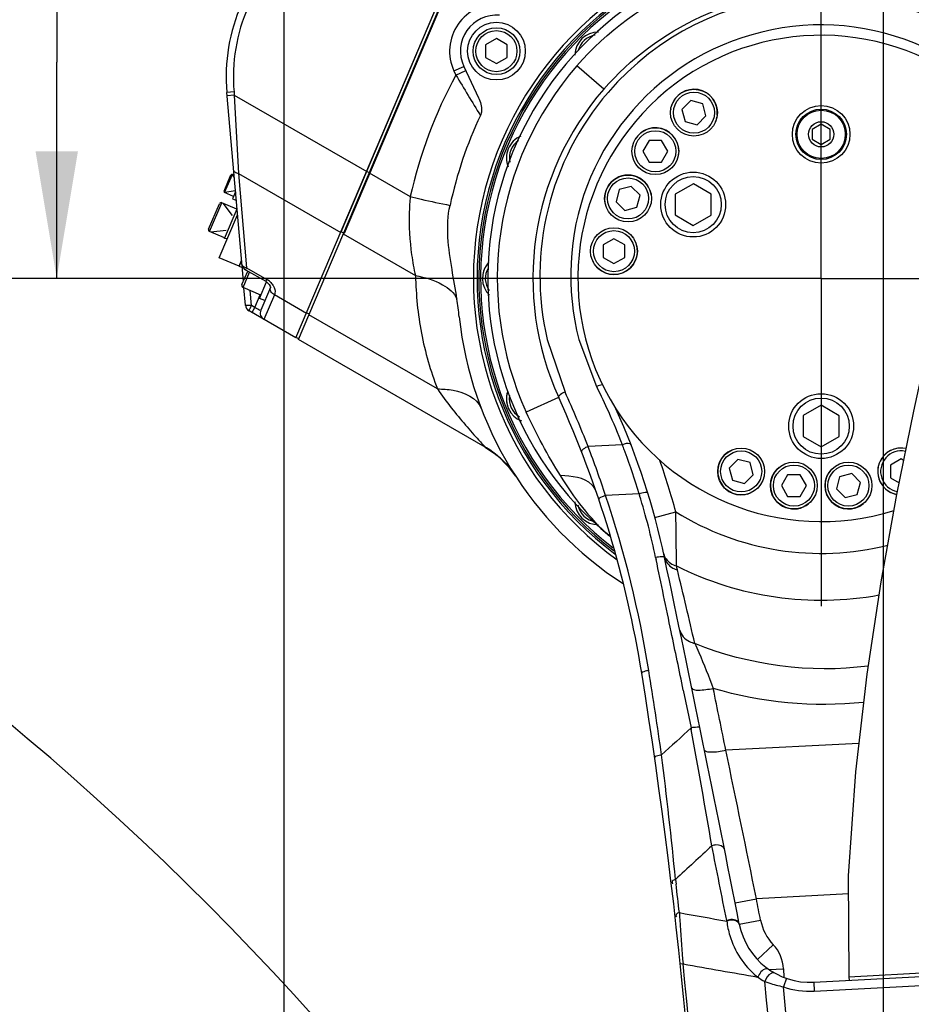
# Model space of a CAD drawing. Header units: millimetres. Extents: x -741 to 6994, y 0 to 4947.
# Tile 82 of 97: x 3538 to 3786, y 3425 to 3699. Entities that reach past the tile are written whole.
import ezdxf

# ---------------------------------------------------------------- set-up
doc = ezdxf.new("R2010")
doc.units = ezdxf.units.MM
doc.header["$LTSCALE"] = 384.676471
doc.linetypes.add('CENTER', pattern=[0.6, 0.375, -0.075, 0.075, -0.075])
doc.layers.get('0').update_dxf_attribs({"linetype": 'CONTINUOUS'})
for name, color, linetype in [('304102000126DXF_CONTINUOUS_LINE', 7, 'CONTINUOUS'), ('304102000127DXF_CONTINUOUS_LINE', 7, 'CONTINUOUS'), ('304103000200DXF_CONTINUOUS_LINE', 7, 'CONTINUOUS'), ('304105000209DXF_CONTINUOUS_LINE', 7, 'CONTINUOUS'), ('304105000340DXF_CONTINUOUS_LINE', 7, 'CONTINUOUS'), ('304106000106DXF_CONTINUOUS_LINE', 7, 'CONTINUOUS'), ('304106000109DXF_CONTINUOUS_LINE', 7, 'CONTINUOUS'), ('304301000008DXF_CONTINUOUS_LINE', 7, 'CONTINUOUS'), ('501023000054DXF_CONTINUOUS_LINE', 7, 'CONTINUOUS'), ('501023000062DXF_CONTINUOUS_LINE', 7, 'CONTINUOUS'), ('501023000072DXF_CONTINUOUS_LINE', 7, 'CONTINUOUS'), ('501023000084DXF_CONTINUOUS_LINE', 7, 'CONTINUOUS'), ('501023000104DXF_CONTINUOUS_LINE', 7, 'CONTINUOUS'), ('501023000113DXF_CONTINUOUS_LINE', 7, 'CONTINUOUS'), ('501023000159DXF_CONTINUOUS_LINE', 7, 'CONTINUOUS'), ('504001000008DXF_CONTINUOUS_LINE', 7, 'CONTINUOUS'), ('504021000002DXF_CONTINUOUS_LINE', 7, 'CONTINUOUS'), ('537002000026_DXF_AXIS', 7, 'CONTINUOUS'), ('604006000002DXF_CONTINUOUS_LINE', 7, 'CONTINUOUS'), ('604006000004DXF_CONTINUOUS_LINE', 7, 'CONTINUOUS'), ('604007000001DXF_CONTINUOUS_LINE', 7, 'CONTINUOUS'), ('626001000001DXF_CONTINUOUS_LINE', 7, 'CONTINUOUS'), ('R20-1600T2_XDXF_CONTINUOUS_LINE', 7, 'CONTINUOUS'), ('运动范围_DXF_BALLOON', 7, 'CONTINUOUS'), ('运动范围_DXF_CONTINUOUS_LINE', 7, 'CONTINUOUS'), ('运动范围_DXF_DIMENSION', 7, 'CONTINUOUS')]:
    doc.layers.add(name, color=color, linetype=linetype)
doc.styles.get("Standard").update_dxf_attribs({"font": 'txt', "width": 0.7})
doc.dimstyles.new('DIMSTYLE_2', dxfattribs={"dimtxt": 58.823529, "dimasz": 35.294118, "dimexe": 1, "dimexo": 0, "dimgap": 2.5, "dimtad": 1, "dimdsep": 46, "dimtxsty": 'Standard', "dimblk": '_FILLED', "dimblk1": '_FILLED', "dimblk2": '_FILLED', "dimcen": 0.09, "dimclrt": 5, "dimazin": 2, "dimtp": 0.01, "dimtm": 0.01, "dimtfac": 1, "dimtofl": 0, "dimtmove": 0, "dimatfit": 3, "dimldrblk": '_FILLED', "dimfxl": 0, "dimtolj": 1, "dimarcsym": 0})
doc.dimstyles.new('DIMSTYLE_4', dxfattribs={"dimtxt": 58.823529, "dimasz": 35.294118, "dimexe": 1, "dimexo": 0, "dimgap": 2.5, "dimtad": 0, "dimtih": 1, "dimtoh": 1, "dimdsep": 46, "dimtxsty": 'Standard', "dimblk": '_FILLED', "dimblk1": '_FILLED', "dimblk2": '_FILLED', "dimcen": 0.09, "dimclrt": 5, "dimazin": 2, "dimtp": 0.01, "dimtm": 0.01, "dimtfac": 1, "dimtofl": 0, "dimtmove": 0, "dimatfit": 3, "dimldrblk": '_FILLED', "dimfxl": 0, "dimtolj": 1, "dimarcsym": 0})
doc.dimstyles.new('DIMSTYLE_6', dxfattribs={"dimtxt": 58.823529, "dimasz": 35.294118, "dimexe": 1, "dimexo": 0, "dimgap": 2.5, "dimtad": 0, "dimtih": 1, "dimtoh": 1, "dimdec": 1, "dimdsep": 46, "dimtxsty": 'Standard', "dimblk": '_FILLED', "dimblk1": '_FILLED', "dimblk2": '_FILLED', "dimcen": 0.09, "dimclrt": 5, "dimazin": 2, "dimtp": 0.01, "dimtm": 0.01, "dimtfac": 1, "dimtofl": 0, "dimtmove": 0, "dimatfit": 3, "dimldrblk": '_FILLED', "dimfxl": 0, "dimtolj": 1, "dimarcsym": 0})

# ---------------------------------------------------------------- blocks, each defined once
blk = doc.blocks.new('_FILLED')
at = {"color": 0, "linetype": 'ByBlock'}
blk.add_solid([(0, 0), (-1, 0.1667), (-1, -0.1667)], dxfattribs=at)
blk = doc.blocks.new('*D8')
at = {"layer": '运动范围_DXF_DIMENSION', "color": 2, "linetype": 'Continuous', "transparency": 16777216}
for p, q in [((3548.41, 3746.93), (3548.41, 3686.93)), ((4036.19, 3746.93), (3563.12, 3746.93)), ((3548.41, 3626.93), (3548.41, 3686.93)), ((3669.51, 3626.93), (3563.12, 3626.93))]:
    blk.add_line(p, q, dxfattribs=at)
at = {"layer": '运动范围_DXF_DIMENSION', "color": 2, "linetype": 'Continuous', "transparency": 16777216, "xscale": 35.2941176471, "yscale": 35.2941176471, "zscale": 35.2941176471}
for p, rotation in [((3548.41, 3746.93), 90), ((3548.41, 3626.93), 270)]:
    blk.add_blockref('_FILLED', p, dxfattribs=dict(at, rotation=rotation))
blk = doc.blocks.new('*D9')
at = {"layer": '运动范围_DXF_DIMENSION', "color": 2, "linetype": 'Continuous', "transparency": 16777216}
for p, q in [((3669.51, 3626.93), (3115.64, 3626.93)), ((3121.52, 3626.93), (3121.52, 3261.93)), ((3121.52, 2896.93), (3121.52, 3261.93)), ((3613.2, 2896.93), (3115.64, 2896.93))]:
    blk.add_line(p, q, dxfattribs=at)
at = {"layer": '运动范围_DXF_DIMENSION', "color": 2, "linetype": 'Continuous', "transparency": 16777216, "xscale": 35.2941176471, "yscale": 35.2941176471, "zscale": 35.2941176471}
for p, rotation in [((3121.52, 3626.93), 90), ((3121.52, 2896.93), 270)]:
    blk.add_blockref('_FILLED', p, dxfattribs=dict(at, rotation=rotation))
blk = doc.blocks.new('*D14')
at = {"layer": '运动范围_DXF_DIMENSION', "color": 2, "linetype": 'Continuous', "transparency": 16777216}
for p, q in [((3611.54, 2795.94), (3611.54, 4010.22)), ((3760.54, 3717.96), (3760.54, 4010.22)), ((3611.54, 4004.34), (3686.04, 4004.34)), ((3760.54, 4004.34), (3686.04, 4004.34))]:
    blk.add_line(p, q, dxfattribs=at)
at = {"layer": '运动范围_DXF_DIMENSION', "color": 2, "linetype": 'Continuous', "transparency": 16777216, "xscale": 35.2941176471, "yscale": 35.2941176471, "zscale": 35.2941176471, "rotation": 180}
blk.add_blockref('_FILLED', (3611.54, 4004.34), dxfattribs=at)
at = {"layer": '运动范围_DXF_DIMENSION', "color": 2, "linetype": 'Continuous', "transparency": 16777216, "xscale": 35.2941176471, "yscale": 35.2941176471, "zscale": 35.2941176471}
blk.add_blockref('_FILLED', (3760.54, 4004.34), dxfattribs=at)
blk = doc.blocks.new('*D15')
at = {"layer": '运动范围_DXF_DIMENSION', "color": 2, "linetype": 'Continuous', "transparency": 16777216}
blk.add_line((3611.54, 2795.94), (3611.54, 4617.53), dxfattribs=at)
blk = doc.blocks.new('*D24')
at = {"layer": '运动范围_DXF_BALLOON', "color": 2, "linetype": 'Continuous', "transparency": 16777216}
blk.add_line((3777.85, 3150.55), (3777.85, 4617.53), dxfattribs=at)
blk = doc.blocks.new('*D25')
at = {"layer": '运动范围_DXF_BALLOON', "color": 2, "linetype": 'Continuous', "transparency": 16777216}
blk.add_line((3970.91, 2754.22), (3970.91, 4617.53), dxfattribs=at)
blk = doc.blocks.new('*D26')
at = {"layer": '运动范围_DXF_BALLOON', "color": 2, "linetype": 'Continuous', "transparency": 16777216}
blk.add_line((2243.27, 2961.21), (2243.27, 4617.53), dxfattribs=at)
blk = doc.blocks.new('*D27')
at = {"layer": '运动范围_DXF_BALLOON', "color": 2, "linetype": 'Continuous', "transparency": 16777216}
for p, q in [((4151.85, 4213.65), (4151.85, 4617.53)), ((4014.75, 4104.27), (4151.85, 4213.65)), ((4014.75, 2896.93), (4014.75, 4104.27))]:
    blk.add_line(p, q, dxfattribs=at)
blk = doc.blocks.new('*D32')
at = {"layer": '运动范围_DXF_BALLOON', "color": 2, "linetype": 'Continuous', "transparency": 16777216}
blk.add_line((3761.09, 4416.11), (5504.8, 4416.11), dxfattribs=at)
blk = doc.blocks.new('*D34')
at = {"layer": '运动范围_DXF_BALLOON', "color": 2, "linetype": 'Continuous', "transparency": 16777216}
blk.add_line((5280.26, 2896.93), (5280.26, 4617.53), dxfattribs=at)

msp = doc.modelspace()

# ---------------------------------------------------------------- linework, layer by layer
at = {"layer": '304102000126DXF_CONTINUOUS_LINE', "color": 7, "linetype": 'Continuous'}
for p, q in [((3615.502, 3610), (3701.607, 3812.85)), ((3661.365, 3685.799), (3665.425, 3677.093)), ((3667.26, 3580.118), (3615.502, 3610))]:
    msp.add_line(p, q, dxfattribs=at)
at = {"layer": '304102000126DXF_CONTINUOUS_LINE', "color": 9, "linetype": 'Continuous'}
for p, q in [((3658.646, 3684.531), (3661.365, 3685.799)), ((3658.646, 3684.531), (3659.189, 3683.367)), ((3659.189, 3683.367), (3661.908, 3684.635)), ((3635.114, 3656.203), (3646.503, 3649.628)), ((3627.928, 3639.272), (3647.94, 3627.718)), ((3654.064, 3596.244), (3618.403, 3616.833))]:
    msp.add_line(p, q, dxfattribs=at)
at = {"layer": '304102000126DXF_CONTINUOUS_LINE', "color": 7, "linetype": 'Continuous'}
msp.add_lwpolyline([(3667.254, 3580.11), (3670.675, 3577.732), (3673.723, 3574.743), (3675.74, 3572.052)], dxfattribs=at)
for centre, radius, start, end in [((3760.535, 3626.931), 96.5, 100.28383, 234.08001), ((3760.535, 3626.931), 95.5, 101.22076, 233.24943), ((3670.428, 3690.025), 10, 85, 205), ((3543.868, 3604.045), 116.872, 6.0105, 8.4489), ((3760.535, 3626.931), 101, 186.05234, 237.0314)]:
    msp.add_arc(centre, radius, start, end, dxfattribs=at)
at = {"layer": '304102000126DXF_CONTINUOUS_LINE', "color": 9, "linetype": 'Continuous'}
for centre, radius, start, end in [((3670.428, 3690.025), 13, 85, 205), ((4450.944, 4155.697), 921.939, 210.818628, 211.632592), ((3654.521, 3558.263), 25.297, 50.58419, 59.76418), ((3654.329, 3558.02), 25.606, 47.81774, 50.59775), ((3654.308, 3557.996), 25.639, 43.18866, 47.81791), ((3654.367, 3558.053), 25.556, 41.35438, 43.18744)]:
    msp.add_arc(centre, radius, start, end, dxfattribs=at)
for points in [[(3659.189, 3683.367), (3653.343, 3672.87), (3649.252, 3661.324), (3646.503, 3649.628)], [(3646.895, 3633.47), (3647.165, 3631.54), (3647.525, 3629.622), (3647.94, 3627.718)], [(3667.26, 3580.118), (3670.639, 3578.167), (3673.624, 3575.33), (3675.744, 3572.055)]]:
    msp.add_open_spline(points, degree=3, dxfattribs=at)
at = {"layer": '304102000126DXF_CONTINUOUS_LINE', "color": 7, "linetype": 'Continuous'}
msp.add_open_spline([(3665.425, 3677.093), (3665.959, 3675.948), (3666.535, 3674.243), (3666.162, 3672.55), (3665.979, 3672.167)], degree=3, knots=[0, 0, 0, 0, 0.7485343, 1, 1, 1, 1], dxfattribs=at)
for points in [[(3665.979, 3672.167), (3662.189, 3664.245), (3659.42, 3655.788), (3657.541, 3647.21)], [(3658.105, 3629.437), (3657.128, 3635.283), (3656.273, 3641.42), (3657.541, 3647.21)], [(3659.472, 3621.216), (3659.062, 3623.964), (3658.563, 3626.697), (3658.105, 3629.437)]]:
    msp.add_open_spline(points, degree=3, dxfattribs=at)
at = {"layer": '304102000126DXF_CONTINUOUS_LINE', "color": 9, "linetype": 'Continuous'}
for points, knots in [([(3646.503, 3649.628), (3646.369, 3648.25), (3646.024, 3642.864), (3646.339, 3637.442), (3646.895, 3633.47)], [0, 0, 0, 0, 0.2565924, 1, 1, 1, 1]), ([(3646.503, 3649.628), (3647.527, 3649.387), (3651.198, 3648.54), (3654.877, 3647.731), (3657.541, 3647.21)], [0, 0, 0, 0, 0.2794219, 1, 1, 1, 1]), ([(3647.94, 3627.718), (3650.55, 3627.26), (3654.901, 3626.034), (3658.772, 3622.96), (3659.472, 3621.216)], [0, 0, 0, 0, 0.5851404, 1, 1, 1, 1]), ([(3647.94, 3627.718), (3648.104, 3622.374), (3649.11, 3611.639), (3652.128, 3601.267), (3654.064, 3596.244)], [0, 0, 0, 0, 0.4983114, 1, 1, 1, 1]), ([(3654.064, 3596.244), (3655.289, 3594.461), (3657.783, 3591.076), (3661.139, 3587.003), (3663.582, 3584.189), (3665.551, 3582.055), (3666.08, 3581.412), (3667.457, 3580.005), (3667.26, 3580.118)], [0, 0, 0, 0, 0.311301, 0.6079689, 0.7461404, 0.8708145, 0.9673708, 1, 1, 1, 1]), ([(3654.064, 3596.244), (3655.515, 3596.241), (3659.871, 3595.987), (3665.07, 3593.814), (3666.161, 3590.95)], [0, 0, 0, 0, 0.3213814, 1, 1, 1, 1])]:
    msp.add_open_spline(points, degree=3, knots=knots, dxfattribs=at)
at = {"layer": '304102000127DXF_CONTINUOUS_LINE', "color": 7, "linetype": 'Continuous'}
for p, q in [((3614.804, 3610.403), (3679.611, 3763.077)), ((3600.201, 3626.164), (3595.618, 3678.555)), ((3600.789, 3629.323), (3606.392, 3626.123)), ((3607.706, 3624.393), (3605.025, 3618.077)), ((3600.786, 3619.482), (3600.364, 3624.307)), ((3614.804, 3610.403), (3601.778, 3617.924))]:
    msp.add_line(p, q, dxfattribs=at)
at = {"layer": '304102000127DXF_CONTINUOUS_LINE', "color": 9, "linetype": 'Continuous'}
for p, q in [((3597.61, 3678.729), (3595.618, 3678.555)), ((3597.691, 3677.81), (3595.698, 3677.635)), ((3597.61, 3678.729), (3597.691, 3677.81)), ((3597.691, 3677.81), (3634.416, 3656.606)), ((3597.691, 3677.81), (3598.895, 3656.034)), ((3598.895, 3656.034), (3627.23, 3639.675)), ((3598.895, 3656.034), (3601.086, 3629.857)), ((3601.086, 3629.857), (3606.689, 3626.657)), ((3602.483, 3619.406), (3602.119, 3623.562)), ((3603.385, 3618.885), (3604.874, 3622.392)), ((3608.829, 3622.36), (3605.866, 3615.564)), ((3617.705, 3617.236), (3608.829, 3622.36)), ((3603.385, 3618.885), (3602.483, 3619.406))]:
    msp.add_line(p, q, dxfattribs=at)
at = {"layer": '304102000127DXF_CONTINUOUS_LINE', "color": 7, "linetype": 'Continuous'}
msp.add_lwpolyline([(3606.392, 3626.123), (3606.927, 3625.748), (3607.386, 3625.26), (3607.647, 3624.796), (3607.717, 3624.484), (3607.706, 3624.393)], dxfattribs=at)
for centre, radius, start, end in [((3645.428, 3682.913), 50, 156.10939, 185), ((3602.778, 3619.656), 2, 185, 240), ((3606.866, 3617.296), 2, 157.00004, 240.00029)]:
    msp.add_arc(centre, radius, start, end, dxfattribs=at)
at = {"layer": '304102000127DXF_CONTINUOUS_LINE', "color": 9, "linetype": 'Continuous'}
for centre, radius, start, end in [((3645.428, 3682.913), 48, 156.10939, 185), ((3601.743, 3633.188), 3.396, 256.82791, 258.84488), ((3603.986, 3621.922), 5.452, 59.51028, 60.272), ((3603.999, 3621.937), 5.433, 47.76166, 59.55351)]:
    msp.add_arc(centre, radius, start, end, dxfattribs=at)
for points, knots in [([(3598.895, 3656.034), (3598.713, 3656.054), (3598.181, 3656.144), (3597.544, 3656.535), (3597.511, 3656.914)], [0, 0, 0, 0, 0.3251915, 1, 1, 1, 1]), ([(3601.086, 3629.857), (3601.023, 3629.72), (3601.016, 3629.576), (3600.743, 3629.349), (3600.789, 3629.323)], [0, 0, 0, 0, 0.7381525, 1, 1, 1, 1]), ([(3606.689, 3626.657), (3606.615, 3626.526), (3606.614, 3626.376), (3606.346, 3626.151), (3606.392, 3626.123)], [0, 0, 0, 0, 0.7382598, 1, 1, 1, 1]), ([(3608.829, 3622.36), (3608.419, 3622.571), (3607.73, 3623.112), (3607.563, 3624.056), (3607.706, 3624.393)], [0, 0, 0, 0, 0.5571744, 1, 1, 1, 1]), ([(3608.398, 3625.102), (3608.547, 3624.88), (3609.009, 3624.06), (3609.105, 3622.98), (3608.829, 3622.36)], [0, 0, 0, 0, 0.2828941, 1, 1, 1, 1]), ([(3602.483, 3619.406), (3602.081, 3619.378), (3601.511, 3619.351), (3601.02, 3619.397), (3600.79, 3619.433), (3600.786, 3619.482)], [0, 0, 0, 0, 0.7046356, 0.9148527, 1, 1, 1, 1]), ([(3601.937, 3618.369), (3601.972, 3618.442), (3602.145, 3618.792), (3602.331, 3619.136), (3602.483, 3619.406)], [0, 0, 0, 0, 0.2081647, 1, 1, 1, 1]), ([(3601.778, 3617.924), (3601.742, 3617.945), (3601.861, 3618.153), (3601.887, 3618.264), (3601.937, 3618.369)], [0, 0, 0, 0, 0.2694323, 1, 1, 1, 1]), ([(3602.681, 3617.403), (3602.644, 3617.424), (3602.761, 3617.63), (3602.84, 3617.884), (3603.101, 3618.361), (3603.28, 3618.697), (3603.385, 3618.885)], [0, 0, 0, 0, 0.0774763, 0.2870185, 0.6075959, 1, 1, 1, 1]), ([(3605.025, 3618.077), (3604.957, 3617.916), (3604.098, 3618.427), (3603.743, 3618.625), (3603.385, 3618.885)], [0, 0, 0, 0, 0.2831644, 1, 1, 1, 1])]:
    msp.add_open_spline(points, degree=3, knots=knots, dxfattribs=at)
at = {"layer": '304102000127DXF_CONTINUOUS_LINE', "color": 7, "linetype": 'Continuous'}
msp.add_open_spline([(3599.788, 3630.886), (3599.842, 3630.269), (3600.253, 3629.629), (3600.791, 3629.322)], degree=3, dxfattribs=at)
at = {"layer": '304102000127DXF_CONTINUOUS_LINE', "color": 9, "linetype": 'Continuous'}
for points in [[(3599.976, 3630.432), (3599.875, 3630.561), (3599.803, 3630.723), (3599.788, 3630.886)], [(3600.969, 3629.882), (3600.601, 3629.968), (3600.211, 3630.135), (3599.976, 3630.432)], [(3607.651, 3625.959), (3607.931, 3625.704), (3608.186, 3625.416), (3608.398, 3625.102)]]:
    msp.add_open_spline(points, degree=3, dxfattribs=at)
at = {"layer": '304103000200DXF_CONTINUOUS_LINE', "color": 9, "linetype": 'Continuous'}
for p, q in [((3700.197, 3679.461), (3692.754, 3685.941)), ((3684.522, 3609.986), (3689.476, 3595.394)), ((3693.318, 3609.977), (3698.235, 3596.92)), ((3698.235, 3596.92), (3698.367, 3596.653)), ((3687.692, 3593.857), (3678.707, 3589.777)), ((3705.383, 3580.737), (3695.866, 3580.238)), ((3710.019, 3567.151), (3700.71, 3566.663)), ((3710.019, 3567.151), (3710.166, 3566.674)), ((3714.409, 3560.548), (3720.2, 3562.118)), ((3714.608, 3549.464), (3714.718, 3548.941)), ((3722.265, 3512.67), (3724.42, 3502.156)), ((3724.42, 3502.156), (3724.506, 3501.679)), ((3770.957, 3497.862), (3734.093, 3495.93)), ((3720.115, 3460.097), (3720.269, 3458.811)), ((3768.091, 3456.071), (3742.544, 3454.732)), ((3736.658, 3453.569), (3742.544, 3454.733)), ((3734.316, 3448.683), (3734.351, 3448.511)), ((3737.824, 3447.663), (3743.711, 3448.823)), ((3742.862, 3437.844), (3747.238, 3441.95)), ((3722.208, 3436.642), (3721.461, 3436.563)), ((3746.044, 3435.103), (3750.066, 3435.314)), ((3750.066, 3435.314), (3750.19, 3432.951)), ((3750.875, 3432.64), (3750.054, 3430.279)), ((3758.493, 3431.557), (3758.624, 3429.06)), ((3758.624, 3429.06), (3817.165, 3432.128))]:
    msp.add_line(p, q, dxfattribs=at)
at = {"layer": '304103000200DXF_CONTINUOUS_LINE', "color": 7, "linetype": 'Continuous'}
msp.add_line((3758.493, 3431.557), (3817.034, 3434.625), dxfattribs=at)
for centre, radius, start, end in [((3760.535, 3626.931), 92.5, 104.55707, 230.62979), ((3760.68, 3626.848), 79.972, 51.53198, 89.99969), ((3760.535, 3626.931), 67.5, 46.67767, 287.48255), ((3760.535, 3626.931), 80, 138.95742, 204.42295), ((3414.532, 3469.826), 300, 9.11271, 24.42024), ((3521.374, 3508.225), 200, 11.8912, 24.36386), ((-4111.243, 1901.005), 8000, 11.1473113, 11.8911975), ((2229.678, 3279.771), 1500, 353.314232, 9.1128), ((3757.447, 3451.529), 20, 191.14731, 273)]:
    msp.add_arc(centre, radius, start, end, dxfattribs=at)
at = {"layer": '304103000200DXF_CONTINUOUS_LINE', "color": 9, "linetype": 'Continuous'}
for centre, radius, start, end in [((3760.498, 3627.642), 78, 50.65733, 139.27388), ((3760.535, 3626.931), 89.868, 138.95765, 204.42081), ((3760.499, 3627.641), 78.001, 139.27395, 193.08191), ((3414.442, 3470.514), 302.058, 21.30034, 24.42051), ((3521.308, 3509.103), 197.522, 24.12962, 26.31083), ((3521.298, 3509.1), 197.533, 21.26349, 24.12924), ((3512.607, 3507.37), 206.265, 20.60992, 20.83593), ((3403.636, 3468.313), 312.93, 18.31792, 20.95713), ((3512.553, 3507.35), 206.323, 20.22476, 20.60993), ((3512.253, 3507.243), 206.641, 16.85284, 20.22374), ((3521.374, 3508.225), 206, 15.16549, 19.33218), ((3413.994, 3470.133), 302.529, 9.12115, 18.60716), ((3521.248, 3508.743), 197.601, 11.89252, 17.04795), ((1699.201, 3529.971), 2021.254, 0.486504, 0.911252), ((3760.535, 3626.931), 76.34, 238.10569, 283.99263), ((3730.715, 3589.628), 44.742, 229.60327, 230.01977), ((-4111.277, 1901.547), 7997.506, 11.7401523, 11.8873679), ((3531.405, 3500.391), 194.673, 13.55289, 13.89292), ((3760.535, 3626.931), 89.33, 243.28948, 280.39223), ((1591.66, 3032.877), 2189.962, 13.00315, 13.551078), ((-4111.256, 1901.551), 7997.484, 11.621952, 11.7401523), ((2229.656, 3280.206), 1501.999, 8.208246, 9.112818), ((-4111.087, 1899.779), 8005.907, 11.5002204, 11.6257936), ((-227.818, 2787.239), 4016.378, 9.77872, 10.246392), ((-3669.067, 1955.891), 7561.647, 11.4326694, 11.7513325), ((2429.853, 3333.942), 1296.414, 5.584313, 7.120798), ((-4111.317, 1902.615), 7996.517, 11.1479224, 11.2992195), ((2228.942, 3280.979), 1501.892, 6.494906, 6.800082), ((-4111.243, 1901.005), 8006, 11.1473113, 11.1904203), ((3994.674, 3464.857), 273.837, 182.92877, 183.20103), ((4047.482, 3467.828), 326.729, 183.20421, 183.60149), ((4146.183, 3474.156), 425.631, 183.61697, 185.05646), ((3757.447, 3451.529), 14, 191.14731, 223.17855), ((3739.581, 3434.765), 10.5, 3, 43.17855), ((2229.678, 3279.771), 1500.751, 353.314232, 5.999982), ((3756.182, 3449.903), 21.491, 230.69088, 232.00529), ((2229.678, 3279.771), 1522.809, 353.314232, 5.727757), ((3755.898, 3451.402), 22.527, 234.92264, 240.73269), ((2229.678, 3279.771), 1527.807, 353.314232, 5.653498), ((3757.447, 3451.529), 22.5, 250.81741, 273)]:
    msp.add_arc(centre, radius, start, end, dxfattribs=at)
for points, knots in [([(3692.754, 3685.941), (3701.075, 3695.498), (3722.217, 3711.092), (3747.859, 3716.403), (3760.535, 3716.426)], [0, 0, 0, 0, 0.4999274, 1, 1, 1, 1]), ([(3807.648, 3678.87), (3796.724, 3688.962), (3767.121, 3702.295), (3720.751, 3690.858), (3691.16, 3654.62), (3689.674, 3623.687), (3693.318, 3609.977)], [0, 0, 0, 0, 0.2535654, 0.5099012, 0.758144, 1, 1, 1, 1]), ([(3689.476, 3595.394), (3688.985, 3595.196), (3688.366, 3594.887), (3687.576, 3594.113), (3687.692, 3593.857)], [0, 0, 0, 0, 0.6524242, 1, 1, 1, 1]), ([(3707.759, 3580.756), (3707.717, 3580.863), (3706.929, 3581.335), (3706.053, 3580.969), (3705.383, 3580.737)], [0, 0, 0, 0, 0.1394471, 1, 1, 1, 1]), ([(3695.866, 3580.238), (3695.373, 3580.067), (3694.741, 3579.793), (3693.938, 3579.062), (3694.04, 3578.802)], [0, 0, 0, 0, 0.6515067, 1, 1, 1, 1]), ([(3698.035, 3567.946), (3697.813, 3568.586), (3695.521, 3571.696), (3691.238, 3572.064), (3688.226, 3572.175)], [0, 0, 0, 0, 0.1834979, 1, 1, 1, 1]), ([(3712.436, 3567.347), (3712.36, 3567.595), (3711.183, 3567.421), (3710.559, 3567.312), (3710.019, 3567.151)], [0, 0, 0, 0, 0.3147091, 1, 1, 1, 1]), ([(3700.71, 3566.663), (3700.236, 3566.51), (3699.735, 3566.268), (3698.763, 3565.811), (3698.837, 3565.591)], [0, 0, 0, 0, 0.681575, 1, 1, 1, 1]), ([(3717.082, 3549.436), (3717.028, 3549.696), (3715.816, 3549.633), (3715.17, 3549.578), (3714.608, 3549.464)], [0, 0, 0, 0, 0.3161362, 1, 1, 1, 1]), ([(3717.082, 3549.436), (3717.336, 3548.231), (3718.623, 3546.731), (3720.208, 3546.133), (3720.657, 3546.011)], [0, 0, 0, 0, 0.7259903, 1, 1, 1, 1]), ([(3721.292, 3529.318), (3721.575, 3527.955), (3723.113, 3526.273), (3724.95, 3525.726), (3725.466, 3525.629)], [0, 0, 0, 0, 0.7260707, 1, 1, 1, 1]), ([(3725.467, 3525.628), (3725.854, 3524.78), (3727.667, 3520.656), (3729.323, 3516.465), (3730.576, 3513.12)], [0, 0, 0, 0, 0.2070323, 1, 1, 1, 1]), ([(3712.698, 3518.091), (3712.22, 3518.017), (3711.697, 3517.867), (3710.71, 3517.563), (3710.746, 3517.34)], [0, 0, 0, 0, 0.6816672, 1, 1, 1, 1]), ([(3724.634, 3513.157), (3724.677, 3512.948), (3725.437, 3512.664), (3727.332, 3512.62), (3729.224, 3512.851), (3730.576, 3513.12)], [0, 0, 0, 0, 0.104802, 0.3205098, 1, 1, 1, 1]), ([(3726.898, 3502.114), (3726.845, 3502.374), (3725.631, 3502.319), (3724.984, 3502.267), (3724.42, 3502.156)], [0, 0, 0, 0, 0.3162162, 1, 1, 1, 1]), ([(3728.149, 3495.979), (3728.191, 3495.771), (3728.95, 3495.484), (3730.847, 3495.437), (3732.74, 3495.663), (3734.094, 3495.93)], [0, 0, 0, 0, 0.1048143, 0.3205387, 1, 1, 1, 1]), ([(3716.269, 3494.648), (3715.791, 3494.581), (3715.267, 3494.44), (3714.28, 3494.151), (3714.312, 3493.928)], [0, 0, 0, 0, 0.6817323, 1, 1, 1, 1]), ([(3733.713, 3468.383), (3733.536, 3469.269), (3731.76, 3469.908), (3730.56, 3469.549), (3730.206, 3469.395)], [0, 0, 0, 0, 0.7007376, 1, 1, 1, 1]), ([(3720.115, 3460.098), (3719.797, 3459.974), (3719.12, 3459.857), (3719.12, 3459.023), (3719.309, 3458.889)], [0, 0, 0, 0, 0.5954223, 1, 1, 1, 1]), ([(3721.195, 3450.866), (3720.878, 3450.744), (3720.204, 3450.63), (3720.2, 3449.8), (3720.387, 3449.665)], [0, 0, 0, 0, 0.5952737, 1, 1, 1, 1]), ([(3734.351, 3448.511), (3734.509, 3447.163), (3735.674, 3441.429), (3739.095, 3436.116), (3742.567, 3433.274)], [0, 0, 0, 0, 0.2323616, 1, 1, 1, 1]), ([(3737.855, 3447.511), (3737.722, 3448.157), (3736.675, 3448.81), (3735.752, 3448.817), (3735.471, 3448.794)], [0, 0, 0, 0, 0.7006096, 1, 1, 1, 1]), ([(3737.824, 3447.663), (3737.797, 3447.798), (3737.694, 3448.067), (3737.512, 3448.29), (3737.407, 3448.39)], [0, 0, 0, 0, 0.4862527, 1, 1, 1, 1]), ([(3745.944, 3435.169), (3745.756, 3435.301), (3744.295, 3435.353), (3743.361, 3433.976), (3742.952, 3432.966)], [0, 0, 0, 0, 0.1740572, 1, 1, 1, 1]), ([(3744.885, 3431.75), (3745.269, 3431.611), (3746.963, 3431.028), (3748.7, 3430.566), (3750.054, 3430.279)], [0, 0, 0, 0, 0.2278555, 1, 1, 1, 1])]:
    msp.add_open_spline(points, degree=3, knots=knots, dxfattribs=at)
at = {"layer": '304103000200DXF_CONTINUOUS_LINE', "color": 7, "linetype": 'Continuous'}
msp.add_open_spline([(3700.198, 3679.461), (3707.573, 3687.933), (3726.344, 3701.956), (3749.269, 3706.834), (3760.68, 3706.82)], degree=3, knots=[0, 0, 0, 0, 0.4960442, 1, 1, 1, 1], dxfattribs=at)
at = {"layer": '304103000200DXF_CONTINUOUS_LINE', "color": 9, "linetype": 'Continuous'}
for points in [[(3699.855, 3597.364), (3699.296, 3597.339), (3698.748, 3597.145), (3698.235, 3596.92)], [(3688.226, 3572.175), (3684.67, 3577.818), (3681.465, 3583.703), (3678.707, 3589.777)], [(3701.719, 3555.553), (3696.284, 3560.178), (3692.029, 3566.137), (3688.226, 3572.175)], [(3716.854, 3550.507), (3716.967, 3549.985), (3717.196, 3549.478), (3717.506, 3549.042)], [(3717.506, 3549.042), (3717.832, 3548.583), (3718.257, 3548.186), (3718.726, 3547.875)], [(3718.726, 3547.875), (3719.231, 3547.541), (3719.799, 3547.293), (3720.383, 3547.134)], [(3773.557, 3519.32), (3757.528, 3517.207), (3740.41, 3519.458), (3725.466, 3525.628)], [(3772.316, 3509.227), (3758.419, 3507.763), (3743.963, 3509.114), (3730.576, 3513.12)], [(3724.42, 3502.156), (3721.703, 3499.653), (3718.986, 3497.151), (3716.269, 3494.648)], [(3730.206, 3469.395), (3726.843, 3466.295), (3723.479, 3463.196), (3720.115, 3460.097)], [(3721.195, 3450.865), (3725.58, 3450.081), (3729.966, 3449.297), (3734.351, 3448.511)], [(3737.407, 3448.39), (3736.652, 3449.098), (3735.265, 3449.096), (3734.316, 3448.683)], [(3735.471, 3448.794), (3735.087, 3448.762), (3734.703, 3448.666), (3734.351, 3448.511)], [(3722.208, 3436.642), (3729.123, 3435.419), (3736.038, 3434.193), (3742.952, 3432.966)], [(3746.623, 3434.015), (3745.776, 3433.581), (3745.169, 3432.658), (3744.885, 3431.75)], [(3747.662, 3434.087), (3747.359, 3434.256), (3746.932, 3434.173), (3746.623, 3434.015)]]:
    msp.add_open_spline(points, degree=3, dxfattribs=at)
at = {"layer": '304105000209DXF_CONTINUOUS_LINE', "color": 7, "linetype": 'Continuous'}
for p, q in [((3598.029, 3650.99), (3597.189, 3649.011)), ((3597.189, 3649.011), (3598.11, 3648.62)), ((3598.215, 3648.868), (3598.11, 3648.62))]:
    msp.add_line(p, q, dxfattribs=at)
at = {"layer": '304105000340DXF_CONTINUOUS_LINE', "color": 7, "linetype": 'Continuous'}
for p, q in [((3593.504, 3632.65), (3598.586, 3644.624)), ((3599.027, 3630.306), (3593.504, 3632.65)), ((3599.7, 3631.893), (3599.027, 3630.306))]:
    msp.add_line(p, q, dxfattribs=at)
at = {"layer": '304106000106DXF_CONTINUOUS_LINE', "color": 7, "linetype": 'Continuous'}
for p, q in [((3627.329, 3639.909), (3700.385, 3812.019)), ((3628.249, 3639.518), (3687.656, 3779.472)), ((3614.865, 3610.547), (3615.602, 3610.234))]:
    msp.add_line(p, q, dxfattribs=at)
at = {"layer": '304106000106DXF_CONTINUOUS_LINE', "color": 9, "linetype": 'Continuous'}
for p, q in [((3634.42, 3656.615), (3635.341, 3656.225)), ((3627.329, 3639.909), (3628.065, 3639.596)), ((3617.768, 3617.385), (3618.504, 3617.072))]:
    msp.add_line(p, q, dxfattribs=at)
at = {"layer": '304106000109DXF_CONTINUOUS_LINE', "color": 7, "linetype": 'Continuous'}
for q in [(3599.7, 3631.893), (3599.87, 3629.948)]:
    msp.add_line((3599.027, 3630.306), q, dxfattribs=at)
at = {"layer": '304301000008DXF_CONTINUOUS_LINE', "color": 7, "linetype": 'Continuous'}
for radius, start, end in [(95, 101.50108, 232.78759), (94.5, 101.95358, 232.34696)]:
    msp.add_arc((3760.535, 3626.931), radius, start, end, dxfattribs=at)
at = {"layer": '501023000054DXF_CONTINUOUS_LINE', "color": 7, "linetype": 'Continuous'}
for p, q in [((3599.793, 3625.201), (3601.396, 3628.977)), ((3605.081, 3622.304), (3600.111, 3624.414))]:
    msp.add_line(p, q, dxfattribs=at)
at = {"layer": '501023000054DXF_CONTINUOUS_LINE', "color": 9, "linetype": 'Continuous'}
msp.add_line((3600.111, 3624.414), (3601.92, 3628.677), dxfattribs=at)
at = {"layer": '501023000054DXF_CONTINUOUS_LINE', "color": 7, "linetype": 'Continuous'}
msp.add_arc((3600.345, 3624.966), 0.6, 157, 247, dxfattribs=at)
at = {"layer": '501023000062DXF_CONTINUOUS_LINE', "color": 7, "linetype": 'Continuous'}
for p, q in [((3590.564, 3640.569), (3593.58, 3647.675)), ((3598.368, 3646.186), (3594.236, 3647.94)), ((3594.961, 3638.159), (3590.829, 3639.913))]:
    msp.add_line(p, q, dxfattribs=at)
at = {"layer": '501023000062DXF_CONTINUOUS_LINE', "color": 9, "linetype": 'Continuous'}
msp.add_line((3590.829, 3639.913), (3594.236, 3647.94), dxfattribs=at)
at = {"layer": '501023000062DXF_CONTINUOUS_LINE', "color": 2, "linetype": 'Continuous'}
for p, q in [((3597.178, 3644.378), (3594.616, 3647.779)), ((3595.435, 3640.271), (3591.208, 3639.752))]:
    msp.add_line(p, q, dxfattribs=at)
at = {"layer": '501023000062DXF_CONTINUOUS_LINE', "color": 7, "linetype": 'Continuous'}
for centre, start, end in [((3594.041, 3647.48), 67, 157), ((3591.024, 3640.373), 157, 247)]:
    msp.add_arc(centre, 0.5, start, end, dxfattribs=at)
at = {"layer": '501023000072DXF_CONTINUOUS_LINE', "color": 7, "linetype": 'Continuous'}
for p, q in [((3594.838, 3651.15), (3596.753, 3655.66)), ((3597.625, 3655.616), (3597.146, 3655.819)), ((3597.482, 3649.701), (3594.997, 3650.756))]:
    msp.add_line(p, q, dxfattribs=at)
at = {"layer": '501023000072DXF_CONTINUOUS_LINE', "color": 9, "linetype": 'Continuous'}
msp.add_line((3594.997, 3650.756), (3597.146, 3655.819), dxfattribs=at)
at = {"layer": '501023000072DXF_CONTINUOUS_LINE', "color": 2, "linetype": 'Continuous'}
for p, q in [((3597.676, 3655.035), (3597.146, 3655.819)), ((3598.004, 3651.284), (3594.997, 3650.756))]:
    msp.add_line(p, q, dxfattribs=at)
at = {"layer": '501023000072DXF_CONTINUOUS_LINE', "color": 7, "linetype": 'Continuous'}
for centre, start, end in [((3597.029, 3655.543), 67, 157), ((3595.114, 3651.032), 157, 247)]:
    msp.add_arc(centre, 0.3, start, end, dxfattribs=at)
at = {"layer": '501023000084DXF_CONTINUOUS_LINE', "color": 7, "linetype": 'Continuous'}
for p, q in [((3670.428, 3693.489), (3667.428, 3691.757)), ((3673.428, 3691.757), (3670.428, 3693.489)), ((3667.428, 3691.757), (3667.428, 3688.293)), ((3673.428, 3688.293), (3673.428, 3691.757)), ((3667.428, 3688.293), (3670.428, 3686.561)), ((3670.428, 3686.561), (3673.428, 3688.293))]:
    msp.add_line(p, q, dxfattribs=at)
msp.add_circle((3670.428, 3690.025), 6.5, dxfattribs=at)
at = {"layer": '501023000084DXF_CONTINUOUS_LINE', "color": 9, "linetype": 'Continuous'}
msp.add_circle((3670.428, 3690.025), 5.7, dxfattribs=at)
at = {"layer": '501023000104DXF_CONTINUOUS_LINE', "color": 7, "linetype": 'Continuous'}
msp.add_line((3697.877, 3568.376), (3697.767, 3568.406), dxfattribs=at)
for centre, start, end in [((3698.663, 3688.803), 88.93359, 178.71385), ((3679.696, 3660.416), 112.34825, 202.84893), ((3673.035, 3626.931), 136.64638, 226.14664), ((3679.696, 3593.447), 161.14281, 248.74821), ((3698.663, 3565.06), 181.43612, 270.71308)]:
    msp.add_arc(centre, 6.5, start, end, dxfattribs=at)
at = {"layer": '501023000104DXF_CONTINUOUS_LINE', "color": 9, "linetype": 'Continuous'}
for centre, start, end in [((3698.663, 3688.803), 98.86717, 166.15001), ((3679.696, 3660.416), 123.33225, 192.06156), ((3673.035, 3626.931), 149.57267, 216.34193), ((3679.696, 3593.447), 170.32082, 239.55149), ((3698.663, 3565.06), 190.31608, 261.81266)]:
    msp.add_arc(centre, 5.7, start, end, dxfattribs=at)
at = {"layer": '501023000113DXF_CONTINUOUS_LINE', "color": 7, "linetype": 'Continuous'}
for p, q in [((3725.071, 3653.205), (3720.05, 3650.355)), ((3730.049, 3650.281), (3725.071, 3653.205)), ((3720.05, 3650.355), (3720.007, 3644.582)), ((3730.006, 3644.508), (3730.049, 3650.281)), ((3720.007, 3644.582), (3724.985, 3641.658)), ((3724.985, 3641.658), (3730.006, 3644.508)), ((3760.578, 3591.705), (3755.557, 3588.855)), ((3765.556, 3588.781), (3760.578, 3591.705)), ((3755.557, 3588.855), (3755.514, 3583.082)), ((3765.513, 3583.008), (3765.556, 3588.781)), ((3755.514, 3583.082), (3760.492, 3580.158)), ((3760.492, 3580.158), (3765.513, 3583.008))]:
    msp.add_line(p, q, dxfattribs=at)
for centre in [(3725.028, 3647.431), (3760.535, 3585.931)]:
    msp.add_circle(centre, 9, dxfattribs=at)
at = {"layer": '501023000113DXF_CONTINUOUS_LINE', "color": 9, "linetype": 'Continuous'}
for centre in [(3725.028, 3647.431), (3760.535, 3585.931)]:
    msp.add_circle(centre, 7.8, dxfattribs=at)
at = {"layer": '501023000159DXF_CONTINUOUS_LINE', "color": 7, "linetype": 'Continuous'}
for p, q in [((3724.33, 3676.292), (3721.881, 3673.843)), ((3721.881, 3673.843), (3722.777, 3670.496)), ((3727.676, 3675.395), (3724.33, 3676.292)), ((3728.573, 3672.049), (3727.676, 3675.395)), ((3726.123, 3669.6), (3728.573, 3672.049)), ((3722.777, 3670.496), (3726.123, 3669.6)), ((3712.788, 3665.24), (3711.056, 3662.24)), ((3716.253, 3665.24), (3712.788, 3665.24)), ((3717.985, 3662.24), (3716.253, 3665.24)), ((3711.056, 3662.24), (3712.788, 3659.24)), ((3716.253, 3659.24), (3717.985, 3662.24)), ((3712.788, 3659.24), (3716.253, 3659.24)), ((3707.847, 3652.473), (3704.501, 3651.577)), ((3710.296, 3650.024), (3707.847, 3652.473)), ((3704.501, 3651.577), (3703.604, 3648.231)), ((3709.4, 3646.678), (3710.296, 3650.024)), ((3703.604, 3648.231), (3706.053, 3645.781)), ((3706.053, 3645.781), (3709.4, 3646.678)), ((3703.031, 3637.966), (3700.031, 3636.234)), ((3700.031, 3636.234), (3700.031, 3632.77)), ((3706.031, 3636.234), (3703.031, 3637.966)), ((3706.031, 3632.77), (3706.031, 3636.234)), ((3700.031, 3632.77), (3703.031, 3631.038)), ((3703.031, 3631.038), (3706.031, 3632.77)), ((3737.443, 3576.693), (3734.993, 3574.243)), ((3740.789, 3575.796), (3737.443, 3576.693)), ((3741.685, 3572.45), (3740.789, 3575.796)), ((3782.731, 3576.811), (3779.731, 3575.078)), ((3783.39, 3576.43), (3782.731, 3576.811)), ((3734.993, 3574.243), (3735.89, 3570.897)), ((3769.002, 3572.774), (3765.656, 3571.877)), ((3771.452, 3570.324), (3769.002, 3572.774)), ((3779.731, 3575.078), (3779.731, 3571.614)), ((3735.89, 3570.897), (3739.236, 3570)), ((3739.236, 3570), (3741.685, 3572.45)), ((3751.232, 3572.428), (3749.5, 3569.428)), ((3754.697, 3572.428), (3751.232, 3572.428)), ((3756.429, 3569.428), (3754.697, 3572.428)), ((3765.656, 3571.877), (3764.759, 3568.531)), ((3770.555, 3566.978), (3771.452, 3570.324)), ((3779.731, 3571.614), (3782.142, 3570.222)), ((3749.5, 3569.428), (3751.232, 3566.428)), ((3754.697, 3566.428), (3756.429, 3569.428)), ((3764.759, 3568.531), (3767.209, 3566.082)), ((3751.232, 3566.428), (3754.697, 3566.428)), ((3767.209, 3566.082), (3770.555, 3566.978))]:
    msp.add_line(p, q, dxfattribs=at)
for centre in [(3725.227, 3672.946), (3714.521, 3662.24), (3706.95, 3649.127), (3703.031, 3634.502), (3738.339, 3573.346), (3752.965, 3569.428), (3768.106, 3569.428)]:
    msp.add_circle(centre, 6.5, dxfattribs=at)
at = {"layer": '501023000159DXF_CONTINUOUS_LINE', "color": 9, "linetype": 'Continuous'}
for centre in [(3725.227, 3672.946), (3714.521, 3662.24), (3706.95, 3649.127), (3703.031, 3634.502), (3738.339, 3573.346), (3752.965, 3569.428), (3768.106, 3569.428)]:
    msp.add_circle(centre, 5.7, dxfattribs=at)
at = {"layer": '501023000159DXF_CONTINUOUS_LINE', "color": 7, "linetype": 'Continuous'}
msp.add_arc((3782.731, 3573.346), 6.5, 78.29951, 259.0248, dxfattribs=at)
at = {"layer": '501023000159DXF_CONTINUOUS_LINE', "color": 9, "linetype": 'Continuous'}
msp.add_arc((3782.731, 3573.346), 5.7, 78.26388, 259.07143, dxfattribs=at)
at = {"layer": '504001000008DXF_CONTINUOUS_LINE', "color": 7, "linetype": 'Continuous'}
msp.add_circle((3670.428, 3690.025), 8, dxfattribs=at)
at = {"layer": '504021000002DXF_CONTINUOUS_LINE', "color": 7, "linetype": 'Continuous'}
for p, q in [((3604.691, 3621.384), (3606.631, 3625.955)), ((3606.164, 3620.758), (3604.691, 3621.384))]:
    msp.add_line(p, q, dxfattribs=at)
at = {"layer": '537002000026_DXF_AXIS', "color": 7, "linetype": 'CENTER'}
for q in [(3760.535, 3717.961), (3669.506, 3626.931), (3760.535, 3535.902), (3851.564, 3626.931)]:
    msp.add_line((3760.535, 3626.931), q, dxfattribs=at)
at = {"layer": '604006000002DXF_CONTINUOUS_LINE', "color": 7, "linetype": 'Continuous'}
for p, q in [((3594.94, 3638.016), (3598.443, 3646.268)), ((3598.441, 3646.281), (3598.368, 3646.186)), ((3594.94, 3638.016), (3594.961, 3638.159)), ((3595.731, 3637.897), (3594.94, 3638.016))]:
    msp.add_line(p, q, dxfattribs=at)
at = {"layer": '604006000004DXF_CONTINUOUS_LINE', "color": 7, "linetype": 'Continuous'}
for centre, start, end in [((3698.663, 3688.803), 140.7144, 144.7447), ((3725.227, 3672.946), 353.88391, 165), ((3725.227, 3672.946), 170.34628, 173.88391), ((3725.227, 3672.946), 345, 350.34628), ((3714.521, 3662.24), 0, 171.11609), ((3725.227, 3672.946), 336.11609, 339.66097), ((3679.696, 3660.416), 112.36162, 202.84773), ((3714.521, 3662.24), 351.11609, 354.66097), ((3706.95, 3649.127), 6.11609, 189.66097), ((3703.031, 3634.502), 35.34628, 38.88391), ((3703.031, 3634.502), 215.34628, 30), ((3673.035, 3626.931), 136.6686, 170.2553), ((3703.031, 3634.502), 204.66097, 210), ((3679.696, 3593.447), 161.0908, 212.2447), ((3738.339, 3573.346), 113.88391, 279.66097), ((3782.731, 3573.346), 78.29946, 155.34628), ((3782.731, 3573.346), 158.88391, 258.97972), ((3752.965, 3569.428), 128.88391, 308.88391), ((3768.106, 3569.428), 140.34628, 309.66097), ((3738.339, 3573.346), 285, 293.88391), ((3698.663, 3565.06), 181.4603, 270.73471), ((3768.106, 3569.428), 320.34628, 323.88391)]:
    msp.add_arc(centre, 6.5, start, end, dxfattribs=at)
at = {"layer": '604007000001DXF_CONTINUOUS_LINE', "color": 7, "linetype": 'Continuous'}
msp.add_circle((3760.535, 3666.931), 8, dxfattribs=at)
at = {"layer": '626001000001DXF_CONTINUOUS_LINE', "color": 7, "linetype": 'Continuous'}
for p, q in [((3760.535, 3669.781), (3758.035, 3668.3)), ((3758.035, 3668.3), (3758.035, 3665.563)), ((3763.035, 3668.3), (3760.535, 3669.781)), ((3763.035, 3665.563), (3763.035, 3668.3)), ((3758.035, 3665.563), (3760.535, 3664.081)), ((3760.535, 3664.081), (3763.035, 3665.563))]:
    msp.add_line(p, q, dxfattribs=at)
for radius in [7, 3.5]:
    msp.add_circle((3760.535, 3666.931), radius, dxfattribs=at)
at = {"layer": '626001000001DXF_CONTINUOUS_LINE', "color": 9, "linetype": 'Continuous'}
msp.add_circle((3760.535, 3666.931), 6.7, dxfattribs=at)
at = {"layer": 'R20-1600T2_XDXF_CONTINUOUS_LINE', "color": 9, "linetype": 'Continuous'}
msp.add_line((3768.209, 3433.067), (3810.151, 3435.265), dxfattribs=at)
at = {"layer": 'R20-1600T2_XDXF_CONTINUOUS_LINE', "color": 7, "linetype": 'Continuous'}
msp.add_line((3768.209, 3433.067), (3768.261, 3432.069), dxfattribs=at)
msp.add_lwpolyline([(3833.149, 3767.158), (3831.62, 3762.2), (3828.885, 3753.566), (3825.113, 3741.151), (3820.689, 3726.2), (3815.909, 3709.579), (3810.979, 3691.869), (3805.962, 3673.222), (3800.932, 3653.753), (3795.921, 3633.407), (3790.963, 3612.179), (3786.125, 3590.044), (3781.477, 3566.913), (3777.124, 3542.667), (3773.217, 3517.099), (3770.032, 3489.987), (3768.065, 3461.12), (3768.209, 3433.067)], dxfattribs=at)
at = {"layer": '运动范围_DXF_CONTINUOUS_LINE', "color": 2, "linetype": 'Continuous'}
for centre, radius, start, end in [((3761.088, 2896.931), 1519.177, 329.783411, 184.530522), ((3031.087, 2896.931), 788.654, 18.759051, 180.012013)]:
    msp.add_arc(centre, radius, start, end, dxfattribs=at)

# ---------------------------------------------------------------- dimensions: what is measured, and where the dimension line sits
at = {"layer": '运动范围_DXF_BALLOON', "color": 2, "linetype": 'Continuous'}
for feature_location, offset, dtype, origin, picture, middle in [((2243.271, 2961.206), (0, 1656.328), 1, (3611.535, 2961.206), '*D26', (2228.565, 4646.945)), ((3777.847, 3150.554), (0, 1466.98), 1, (3611.535, 2795.936), '*D24', (3763.141, 4646.945)), ((3970.908, 2754.217), (0, 1863.317), 1, (3611.535, 2754.217), '*D25', (3956.202, 4646.945)), ((4014.748, 2896.931), (137.106, 1720.602), 1, (3611.535, 2896.931), '*D27', (4137.147, 4646.945)), ((5280.265, 2896.931), (0, 1720.602), 1, (3611.535, 2896.931), '*D34', (5265.559, 4646.945)), ((3761.088, 4416.108), (1743.716, 0), 0, (3761.088, 2359.931), '*D32', (5534.216, 4430.814))]:
    dim = msp.add_ordinate_dim(feature_location=feature_location, offset=offset, dtype=dtype, origin=origin, dimstyle='DIMSTYLE_6', dxfattribs=at)
    dim.commit()
    dim.dimension.update_dxf_attribs({"geometry": picture, "text_midpoint": middle})
at = {"layer": '运动范围_DXF_DIMENSION', "color": 2, "linetype": 'Continuous'}
dim = msp.add_ordinate_dim(feature_location=(3611.535037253, 2795.935846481), offset=(0, 1821.597760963), dtype=1, origin=(3611.535037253, 2795.935846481), dimstyle='DIMSTYLE_4', override={"dimgap": 14.706004, "dimtad": 1, "dimtih": 0, "dimtoh": 0}, dxfattribs=at)
dim.commit()
dim.dimension.update_dxf_attribs({"geometry": '*D15', "text_midpoint": (3596.8291549, 4646.94537215)})
for base, p1, p2, angle, picture, middle in [((3611.535, 4004.342), (3760.535, 3717.961), (3611.535, 2795.936), 180, '*D14', (3624.27, 4004.342)), ((3548.414, 3746.931), (3669.506, 3626.931), (4036.191, 3746.931), 90, '*D8', (3548.414, 3625.167)), ((3121.518, 2896.931), (3669.506, 3626.931), (3613.195, 2896.931), 270, '*D9', (3121.518, 3200.167))]:
    dim = msp.add_linear_dim(base=base, p1=p1, p2=p2, angle=angle, dimstyle='DIMSTYLE_2', dxfattribs=at)
    dim.commit()
    dim.dimension.update_dxf_attribs({"geometry": picture, "text_midpoint": middle, "dimtype": 160})

doc.saveas('drawing.dxf')
